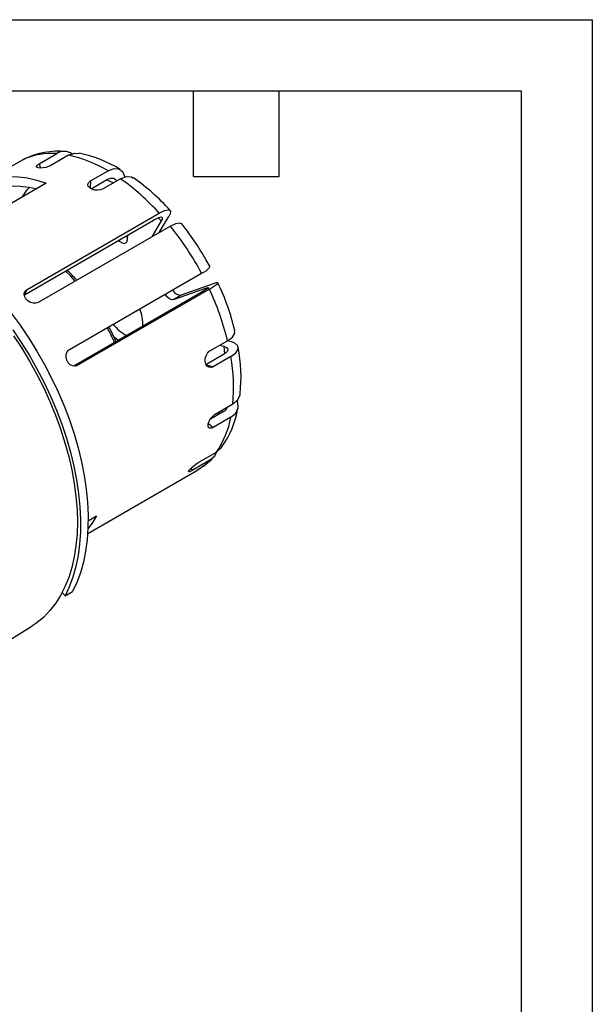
# Model space of a CAD drawing. Header units: inches. Extents: x 0 to 44, y 0 to 34.
# Tile 18 of 18: x 36 to 44, y 20.2 to 34. Entities that reach past the tile are written whole.
import ezdxf

# ---------------------------------------------------------------- set-up
doc = ezdxf.new("R2010")
doc.units = ezdxf.units.IN
doc.header["$LTSCALE"] = 4
doc.header["$MEASUREMENT"] = 0
doc.layers.add('TEXT', color=140, linetype='Continuous', lineweight=25)

msp = doc.modelspace()

# ---------------------------------------------------------------- linework, layer by layer
at = {"color": 7, "linetype": 'Continuous'}
for p, q in [((0.000389, 34.000421), (44.000389, 34.000421)), ((44.000389, 34.000421), (44.000389, 0.000421))]:
    msp.add_line(p, q, dxfattribs=at)
for p, q in [((36.231155, 31.977736), (36.478643, 32.120608)), ((36.643678, 32.09849), (36.396191, 31.955619)), ((36.007943, 32.039353), (35.760455, 31.896482)), ((36.007943, 32.039353), (36.027165, 32.045678)), ((36.231155, 31.977736), (36.247989, 31.917378)), ((36.950527, 31.736994), (37.198014, 31.879865)), ((36.328295, 31.705974), (34.854649, 30.855255)), ((36.950527, 31.736994), (36.945825, 31.636116)), ((36.961299, 31.627154), (37.192456, 31.760598)), ((37.374548, 31.76727), (37.127061, 31.624399)), ((37.18049, 31.75369), (37.273337, 31.708843)), ((36.060515, 30.215032), (37.91667, 31.286568)), ((37.917226, 31.012358), (38.051637, 31.239385)), ((36.023368, 30.139981), (37.868453, 31.205126)), ((38.074179, 31.102965), (36.218024, 30.031429)), ((37.945571, 31.178155), (37.81116, 30.951127)), ((37.901723, 31.221232), (37.945571, 31.178155)), ((37.472602, 30.918376), (37.475391, 30.978216)), ((38.630892, 30.530908), (38.572084, 30.636526)), ((36.654194, 29.371767), (38.510349, 30.443303)), ((38.676472, 30.294387), (38.225112, 30.132881)), ((36.060515, 30.215032), (36.022039, 30.150045)), ((38.53906, 30.190903), (36.718294, 29.139797)), ((38.621598, 30.220437), (36.765443, 29.148902)), ((38.119046, 30.071651), (38.570406, 30.233157)), ((38.225112, 30.132881), (38.119046, 30.071651)), ((38.570406, 30.233157), (38.577778, 30.214917)), ((38.628911, 29.353006), (38.876399, 29.495878)), ((38.767764, 29.433164), (38.82417, 29.418055)), ((38.930236, 29.479286), (38.87383, 29.494395)), ((38.819563, 29.299766), (38.572076, 29.156894)), ((38.82417, 29.418055), (38.83543, 29.310528)), ((38.922152, 29.272285), (38.674664, 29.129414)), ((36.742573, 29.140718), (36.765443, 29.148902)), ((38.579981, 29.154777), (38.674664, 29.129414)), ((38.704038, 28.46524), (38.951525, 28.608111)), ((38.818971, 28.502196), (38.636045, 28.396595)), ((38.606768, 28.332503), (38.676384, 28.279582)), ((38.923871, 28.422453), (38.676384, 28.279582)), ((38.475251, 27.790634), (38.722739, 27.933506)), ((38.626459, 27.817884), (38.378972, 27.675013)), ((36.911674, 26.791319), (38.443778, 27.675784)), ((38.360128, 27.700022), (38.378972, 27.675013)), ((36.918053, 26.969169), (37.035324, 27.036869)), ((36.552333, 25.959596), (36.593415, 25.913758)), ((36.593415, 25.913758), (36.699481, 25.974989)), ((35.257786, 24.950542), (36.125402, 25.488309))]:
    msp.add_line(p, q)
at = {"flags": 128}
for points in [[(36.643678, 32.09849), (36.730514, 32.127822), (36.790667, 32.121057)], [(36.396191, 31.955619), (36.362223, 31.939675), (36.322653, 31.927293), (36.281972, 31.919602), (36.244852, 31.917173), (36.215586, 31.920069), (36.197466, 31.927917), (36.192449, 31.940003), (36.201044, 31.955272), (36.222219, 31.972282), (36.231155, 31.977736)], [(35.291657, 31.620653), (35.293552, 31.622114), (35.385265, 31.683488), (35.484262, 31.732244), (35.589967, 31.768099), (35.701764, 31.790844), (35.819001, 31.800345), (35.940995, 31.796548), (36.067035, 31.779475), (36.196386, 31.749224), (36.328295, 31.705974)], [(37.198014, 31.879865), (37.279124, 31.911455), (37.349631, 31.908185), (37.401631, 31.870429), (37.429283, 31.802368), (37.430039, 31.788882)], [(37.374548, 31.76727), (37.455659, 31.798861), (37.526165, 31.795591), (37.550976, 31.777576)], [(36.187636, 31.624773), (36.085136, 31.64667), (35.95939, 31.661574), (35.838125, 31.66227), (35.722145, 31.648751), (35.61222, 31.621107), (35.509077, 31.579522), (35.413401, 31.524272), (35.366901, 31.490328)], [(35.993985, 31.51298), (36.060287, 31.614744), (36.092192, 31.64463)], [(37.127061, 31.624399), (37.092869, 31.610962), (37.052619, 31.605831), (37.010796, 31.609358), (36.972101, 31.620898), (36.940941, 31.638945), (36.920808, 31.661421), (36.913938, 31.685961), (36.92114, 31.710078), (36.941633, 31.73128), (36.950527, 31.736994)], [(37.192456, 31.760598), (37.238799, 31.778647), (37.279084, 31.776779), (37.308799, 31.755207), (37.317323, 31.734235)], [(37.868453, 31.205126), (37.911597, 31.226012), (37.942647, 31.232333), (37.958129, 31.223382), (37.956286, 31.200139), (37.945571, 31.178155)], [(37.91667, 31.286568), (37.992181, 31.323123), (38.046525, 31.334185), (38.073614, 31.318518), (38.070382, 31.277842), (38.051637, 31.239385)], [(38.074179, 31.102965), (38.14969, 31.13952), (38.204034, 31.150581), (38.225432, 31.138206)], [(37.452838, 30.965197), (37.470518, 30.947931), (37.473852, 30.945195)], [(37.346772, 30.903966), (37.364452, 30.8867), (37.395107, 30.867148), (37.424462, 30.860565), (37.448978, 30.867746), (37.465697, 30.887823), (37.472602, 30.918376)], [(36.737915, 30.331555), (36.669708, 30.404888), (36.601173, 30.473541)], [(36.737915, 30.331555), (36.669708, 30.404888), (36.601173, 30.473541)], [(38.621598, 30.220437), (38.692604, 30.263806), (38.733944, 30.294534), (38.74099, 30.30918), (38.71291, 30.306084), (38.676472, 30.294387)], [(36.218024, 30.031429), (36.184465, 30.019904), (36.14601, 30.020321), (36.106862, 30.032487), (36.071329, 30.054871), (36.043388, 30.084792), (36.02616, 30.118837), (36.021608, 30.153311), (36.03037, 30.184529), (36.051578, 30.209108), (36.060515, 30.215032)], [(38.119046, 30.071651), (38.092198, 30.069964), (38.061879, 30.081922), (38.031746, 30.106081), (38.005433, 30.139528), (37.999965, 30.148664)], [(38.570406, 30.233157), (38.598895, 30.241597), (38.608181, 30.239854), (38.597203, 30.228124), (38.567253, 30.20776), (38.53906, 30.190903)], [(35.838418, 29.88344), (35.964448, 29.711129), (36.084569, 29.532922), (36.198268, 29.349585), (36.305057, 29.161901), (36.404478, 28.970675), (36.496107, 28.776725), (36.579551, 28.580882), (36.654453, 28.383985), (36.720491, 28.186876), (36.777383, 27.9904), (36.824886, 27.795398), (36.862795, 27.602705), (36.89095, 27.413147), (36.909228, 27.227534), (36.917552, 27.046662), (36.915887, 26.871305), (36.904238, 26.702215), (36.882657, 26.540115), (36.851236, 26.385699), (36.810108, 26.239629), (36.759451, 26.10253), (36.699481, 25.974989)], [(35.858382, 29.649898), (35.978503, 29.471692), (36.092202, 29.288354), (36.198991, 29.100671), (36.298412, 28.909444), (36.390041, 28.715495), (36.473485, 28.519652), (36.548387, 28.322754), (36.614425, 28.125645), (36.671317, 27.929169), (36.71882, 27.734168), (36.756729, 27.541475), (36.784884, 27.351916), (36.803162, 27.166303), (36.811486, 26.985431), (36.809821, 26.810075), (36.798172, 26.640984), (36.776591, 26.478884), (36.74517, 26.324468), (36.704042, 26.178398), (36.653385, 26.041299), (36.593415, 25.913758)], [(38.876399, 29.495878), (38.944773, 29.54673), (38.978516, 29.59906), (38.975376, 29.631349)], [(35.87151, 29.565516), (35.987254, 29.38901), (36.096537, 29.207727), (36.198891, 29.022443), (36.293879, 28.833951), (36.381094, 28.643059), (36.460162, 28.450585), (36.530745, 28.257351), (36.592539, 28.064186), (36.645282, 27.871917), (36.688746, 27.681368), (36.722747, 27.493353), (36.747137, 27.308679), (36.761813, 27.128136), (36.766712, 26.952497)], [(37.274768, 29.555249), (37.327796, 29.5187), (37.351512, 29.505347)], [(38.922152, 29.272285), (38.990526, 29.323138), (39.024269, 29.375468), (39.019607, 29.423409), (38.977011, 29.46159), (38.930236, 29.479286)], [(36.765443, 29.148902), (36.733264, 29.138364), (36.698768, 29.141667), (36.665651, 29.158397), (36.637469, 29.186627), (36.617307, 29.223091), (36.607397, 29.263648), (36.608932, 29.303816), (36.621938, 29.339161), (36.645134, 29.365719), (36.654194, 29.371767)], [(38.674664, 29.129414), (38.644374, 29.118766), (38.615316, 29.121796), (38.590543, 29.138227), (38.572631, 29.166294), (38.56346, 29.202837), (38.564019, 29.243722), (38.574358, 29.28436), (38.593558, 29.320146), (38.61967, 29.346943), (38.628911, 29.353006)], [(38.82417, 29.418055), (38.861522, 29.401296), (38.87867, 29.377194), (38.873661, 29.348491), (38.847113, 29.318453), (38.819563, 29.299766)], [(38.951525, 28.608111), (39.019596, 28.665823), (39.052464, 28.737955), (39.051506, 28.750457)], [(38.923871, 28.422453), (38.991942, 28.480166), (39.02481, 28.552297), (39.018797, 28.630758), (39.005391, 28.65378)], [(38.676384, 28.279582), (38.648165, 28.267748), (38.625084, 28.267391), (38.609525, 28.278711), (38.603024, 28.300632), (38.606158, 28.330779), (38.618524, 28.365751), (38.638863, 28.401555), (38.665135, 28.434017), (38.694589, 28.459271), (38.704038, 28.46524)], [(38.76214, 28.498781), (38.754604, 28.474063), (38.747578, 28.460982)], [(38.626459, 27.817884), (38.696607, 27.880647), (38.723884, 27.941503)], [(38.722739, 27.933506), (38.792887, 27.996268), (38.794384, 27.999608)], [(38.378972, 27.675013), (38.352648, 27.66112), (38.33505, 27.654848), (38.327981, 27.65713), (38.332062, 27.667987), (38.346686, 27.686368), (38.370157, 27.71021), (38.39996, 27.73671), (38.432962, 27.762659), (38.465605, 27.784856), (38.475251, 27.790634)], [(36.766712, 26.952497), (36.761813, 26.782514), (36.747137, 26.618916), (36.722747, 26.462402), (36.688746, 26.313643), (36.645282, 26.173277), (36.592539, 26.041903), (36.530745, 25.920085), (36.460162, 25.808344), (36.381094, 25.707159), (36.293879, 25.616963), (36.198891, 25.538143), (36.125402, 25.488309)], [(37.035324, 27.036869), (36.975014, 26.93584), (36.915264, 26.856214)]]:
    msp.add_lwpolyline(points, dxfattribs=at)
for centre, radius, start, end in [((36.400363, 31.170084), 0.953741, 85.2920534, 114.2961755), ((36.498389, 31.05641), 1.097891, 84.6633287, 115.4604955), ((36.582067, 31.969803), 0.182862, 52.6444007, 124.4429172), ((36.258457, 30.309655), 1.829844, 59.1052266, 77.8470931), ((36.448487, 30.399636), 1.759285, 58.4518801, 78.7656692), ((35.483537, 29.088599), 3.278903, 42.0930606, 54.7797749), ((35.896463, 29.388737), 2.909933, 41.7048664, 55.2925845), ((34.752847, 28.432863), 4.261536, 28.148871, 38.7966678), ((35.17134, 28.680835), 3.922982, 29.9022429, 38.8208974), ((35.323999, 29.082994), 1.910055, 41.3018214, 47.2264753), ((38.421076, 30.689694), 0.262066, 289.9164737, 322.3528275), ((35.687566, 28.854015), 3.382609, 13.299843, 25.4490529), ((38.219782, 30.25521), 0.122445, 201.7207608, 272.4948218), ((35.083554, 28.569159), 3.904418, 13.7302643, 25.0194292), ((37.049547, 29.708957), 0.638997, 359.185523, 21.5052557), ((37.756524, 30.109465), 0.619755, 218.138215, 241.1602532), ((34.331894, 28.184845), 3.223717, 23.4770557, 27.6306179), ((34.828254, 28.425224), 2.697465, 23.0540325, 28.0185043), ((36.817703, 28.981091), 2.247859, 354.1084639, 10.853892), ((36.425779, 28.829146), 2.5354, 354.9986349, 10.0659136), ((37.72539, 28.768943), 1.316132, 324.2535632, 350.3801675), ((38.784419, 28.587044), 0.091613, 292.1573893, 344.5348733), ((37.661132, 28.656048), 1.284164, 325.7603046, 349.5192872), ((38.027632, 28.45624), 0.882966, 298.0375614, 317.1827688), ((38.017321, 28.412502), 0.851245, 300.0648009, 315.6911012)]:
    msp.add_arc(centre, radius, start, end)
at = {"layer": 'TEXT'}
for p, q in [((1, 33), (43, 33)), ((38.4, 31.8), (38.4, 33)), ((39.6, 31.8), (39.6, 33)), ((43, 33), (43, 1)), ((38.4, 31.8), (39.6, 31.8))]:
    msp.add_line(p, q, dxfattribs=at)

doc.saveas('drawing.dxf')
